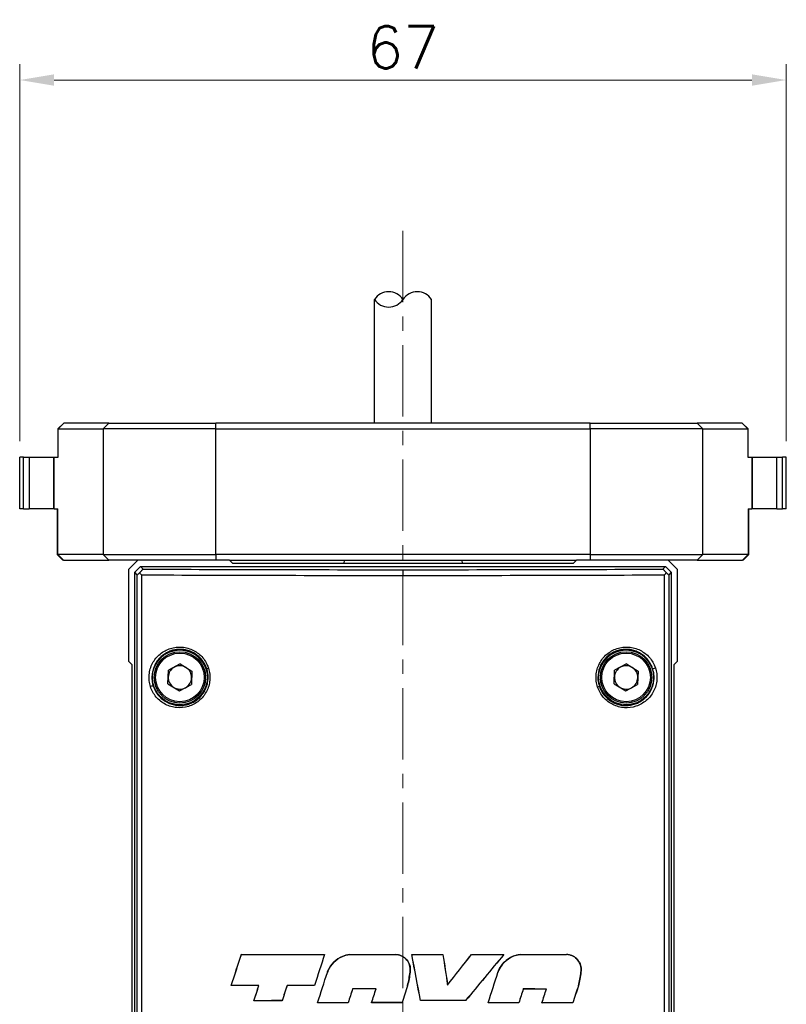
# Model space of a CAD drawing. Header units: inches. Extents: x 0 to 6721, y -3375 to 1330.
# Tile 153 of 196: x 4914 to 4981, y 80 to 166. Entities that reach past the tile are written whole.
import ezdxf

# ---------------------------------------------------------------- set-up
doc = ezdxf.new("R2010")
doc.units = ezdxf.units.IN
doc.header["$MEASUREMENT"] = 0
doc.linetypes.add('CENTER', pattern=[2, 1.25, -0.25, 0.25, -0.25])
for name, color, linetype, lineweight in [('AM_5', 3, 'Continuous', 15), ('AM_7', 4, 'CENTER', 15), ('可見 (ISO)', 7, 'Continuous', 25), ('窄部可見 (ISO)', 7, 'Continuous', 25)]:
    doc.layers.add(name, color=color, linetype=linetype, lineweight=lineweight)
doc.styles.add('尺寸標註', font='romans.shx', dxfattribs={"bigfont": 'CHINESET.SHX'})
doc.dimstyles.new('複本(3) CNS2-1$0', dxfattribs={"dimtxt": 3.7, "dimasz": 3, "dimexe": 1.4, "dimexo": 1.4, "dimgap": 1, "dimtad": 1, "dimtoh": 1, "dimdsep": 46, "dimtxsty": '尺寸標註', "dimcen": 0, "dimclrd": 2, "dimclre": 2, "dimclrt": 3, "dimadec": 0, "dimazin": 2, "dimtp": 0.1, "dimtm": 0.1, "dimtfac": 0.71, "dimtmove": 0, "dimatfit": 0, "dimfxl": 0, "dimlwd": 13, "dimlwe": 13, "dimarcsym": 0})

# ---------------------------------------------------------------- blocks, each defined once
blk = doc.blocks.new('*D420')
at = {"layer": 'AM_5', "color": 2, "lineweight": 13}
for p, q in [((4914.457, 128.995), (4914.457, 161.995)), ((4981.457, 128.995), (4981.457, 161.995)), ((4917.457, 160.595), (4978.457, 160.595))]:
    blk.add_line(p, q, dxfattribs=at)
at = {"layer": 'AM_5', "color": 2}
for points in [[(4917.457, 161.095), (4917.457, 160.095), (4914.457, 160.595)], [(4978.457, 161.095), (4978.457, 160.095), (4981.457, 160.595)]]:
    blk.add_solid(points, dxfattribs=at)
at = {"layer": 'Defpoints', "color": 0}
for p in [(4981.457, 160.595), (4914.457, 127.595), (4981.457, 127.595)]:
    blk.add_point(p, dxfattribs=at)
at = {"layer": 'AM_5', "color": 3, "insert": (4947.957, 163.445), "char_height": 3.7, "attachment_point": 5, "style": '尺寸標註'}
blk.add_mtext('67', dxfattribs=at)

msp = doc.modelspace()

# ---------------------------------------------------------------- linework, layer by layer
for centre, start, end in [((4946.707, 140.576), 33.55731, 146.44269), ((4946.707, 142.235), 213.55731, 326.44269), ((4949.207, 140.576), 33.55731, 146.44269)]:
    msp.add_arc(centre, 1.5, start, end)
at = {"layer": 'AM_7', "ltscale": 5}
msp.add_line((4947.957, 147.405), (4947.957, 20.595), dxfattribs=at)
at = {"layer": '可見 (ISO)'}
for p, q in [((4945.457, 130.595), (4945.457, 141.405)), ((4950.457, 130.595), (4950.457, 141.405)), ((4918.3, 130.595), (4917.8, 130.095)), ((4917.831, 130.095), (4917.8, 130.095)), ((4917.8, 130.095), (4917.8, 127.595)), ((4917.831, 130.095), (4921.757, 130.095)), ((4918.3, 130.595), (4918.323, 130.595)), ((4922.25, 130.595), (4918.323, 130.595)), ((4931.605, 130.095), (4921.757, 130.095)), ((4922.25, 130.595), (4931.605, 130.595)), ((4964.309, 130.595), (4931.605, 130.595)), ((4931.605, 130.095), (4964.309, 130.095)), ((4964.309, 130.595), (4973.665, 130.595)), ((4974.157, 130.095), (4964.309, 130.095)), ((4977.591, 130.595), (4973.665, 130.595)), ((4974.157, 130.095), (4978.084, 130.095)), ((4977.591, 130.595), (4977.614, 130.595)), ((4977.614, 130.595), (4978.114, 130.095)), ((4978.114, 130.095), (4978.084, 130.095)), ((4978.114, 127.595), (4978.114, 130.095)), ((4914.8, 127.595), (4914.457, 127.595)), ((4914.457, 123.095), (4914.457, 127.595)), ((4914.8, 127.595), (4915.27, 127.595)), ((4914.8, 123.095), (4914.8, 127.595)), ((4915.27, 127.595), (4917.413, 127.595)), ((4917.413, 127.595), (4917.474, 127.595)), ((4917.413, 127.595), (4917.413, 123.095)), ((4917.474, 127.595), (4917.831, 127.595)), ((4978.084, 127.595), (4978.44, 127.595)), ((4978.44, 127.595), (4978.501, 127.595)), ((4978.501, 127.595), (4980.644, 127.595)), ((4978.501, 123.095), (4978.501, 127.595)), ((4980.644, 127.595), (4981.115, 127.595)), ((4981.457, 127.595), (4981.115, 127.595)), ((4981.115, 123.095), (4981.115, 127.595)), ((4981.457, 123.095), (4981.457, 127.595)), ((4914.8, 123.095), (4914.457, 123.095)), ((4914.8, 123.095), (4915.27, 123.095)), ((4917.413, 123.095), (4915.27, 123.095)), ((4917.474, 123.095), (4917.413, 123.095)), ((4917.474, 123.095), (4917.782, 123.095)), ((4917.722, 123.095), (4917.722, 119.095)), ((4978.132, 123.095), (4978.44, 123.095)), ((4978.193, 119.095), (4978.193, 123.095)), ((4978.501, 123.095), (4978.44, 123.095)), ((4980.644, 123.095), (4978.501, 123.095)), ((4980.644, 123.095), (4981.115, 123.095)), ((4981.457, 123.095), (4981.115, 123.095)), ((4917.722, 119.095), (4917.782, 119.095)), ((4918.222, 118.595), (4917.722, 119.095)), ((4921.757, 119.095), (4917.782, 119.095)), ((4921.757, 119.095), (4931.605, 119.095)), ((4964.309, 119.095), (4931.605, 119.095)), ((4964.309, 119.095), (4974.157, 119.095)), ((4978.132, 119.095), (4974.157, 119.095)), ((4977.693, 118.595), (4978.193, 119.095)), ((4978.132, 119.095), (4978.193, 119.095)), ((4918.275, 118.595), (4918.222, 118.595)), ((4918.275, 118.595), (4922.25, 118.595)), ((4924.779, 118.595), (4922.25, 118.595)), ((4924.779, 118.595), (4923.957, 117.772)), ((4924.507, 117.544), (4925.007, 118.045)), ((4932.779, 118.595), (4924.779, 118.595)), ((4925.007, 118.045), (4970.907, 118.045)), ((4925.007, 118.045), (4925.236, 117.815)), ((4933.079, 118.295), (4932.779, 118.595)), ((4932.779, 118.595), (4963.135, 118.595)), ((4962.835, 118.295), (4933.079, 118.295)), ((4942.808, 118.595), (4942.783, 118.295)), ((4953.107, 118.595), (4953.132, 118.295)), ((4963.135, 118.595), (4962.835, 118.295)), ((4971.135, 118.595), (4963.135, 118.595)), ((4970.678, 117.815), (4970.907, 118.045)), ((4970.907, 118.045), (4971.407, 117.544)), ((4971.957, 117.772), (4971.135, 118.595)), ((4973.665, 118.595), (4971.135, 118.595)), ((4973.665, 118.595), (4977.639, 118.595)), ((4977.693, 118.595), (4977.639, 118.595)), ((4923.957, 117.772), (4923.957, 109.772)), ((4924.507, 35.594), (4924.507, 117.544)), ((4924.736, 117.315), (4924.507, 117.544)), ((4930.449, 117.295), (4930.449, 117.295)), ((4965.465, 117.295), (4965.465, 117.295)), ((4971.407, 117.544), (4971.178, 117.315)), ((4971.407, 117.544), (4971.407, 35.594)), ((4971.957, 109.772), (4971.957, 117.772)), ((4927.376, 110.545), (4927.376, 110.545)), ((4923.957, 109.772), (4924.257, 109.472)), ((4924.257, 109.472), (4924.257, 68.095)), ((4928.495, 109.525), (4927.454, 108.967)), ((4928.495, 109.525), (4929.498, 108.902)), ((4967.495, 109.525), (4966.454, 108.967)), ((4967.495, 109.525), (4968.498, 108.902)), ((4971.657, 109.472), (4971.957, 109.772)), ((4971.657, 68.095), (4971.657, 109.472)), ((4927.416, 107.787), (4927.454, 108.967)), ((4929.498, 108.902), (4929.46, 107.722)), ((4966.416, 107.787), (4966.454, 108.967)), ((4968.498, 108.902), (4968.46, 107.722)), ((4927.416, 107.787), (4928.419, 107.164)), ((4928.419, 107.164), (4929.46, 107.722)), ((4966.416, 107.787), (4967.419, 107.164)), ((4967.419, 107.164), (4968.46, 107.722)), ((4929.957, 106.393), (4929.957, 106.393)), ((4933.834, 84.125), (4933.837, 84.121)), ((4941.102, 84.11), (4941.098, 84.107)), ((4943.28, 84.108), (4943.281, 84.104)), ((4947.344, 84.106), (4947.344, 84.102)), ((4948.731, 84.106), (4948.735, 84.102)), ((4951.447, 84.107), (4951.444, 84.103)), ((4953.934, 84.109), (4953.935, 84.106)), ((4956.773, 84.113), (4956.765, 84.11)), ((4958.189, 84.116), (4958.189, 84.112)), ((4962.253, 84.125), (4962.253, 84.122)), ((4941.348, 82.545), (4941.351, 82.544)), ((4948.576, 82.562), (4948.573, 82.563)), ((4956.254, 82.546), (4956.258, 82.545)), ((4963.508, 82.559), (4963.504, 82.559)), ((4932.945, 81.392), (4932.95, 81.396)), ((4935.359, 81.399), (4935.364, 81.402)), ((4937.826, 81.404), (4937.823, 81.408)), ((4940.227, 81.408), (4940.225, 81.412)), ((4943.556, 81.099), (4943.554, 81.103)), ((4945.599, 81.101), (4945.604, 81.104)), ((4948.357, 81.383), (4948.354, 81.384)), ((4951.853, 81.446), (4951.851, 81.437)), ((4958.471, 81.091), (4958.469, 81.094)), ((4960.488, 81.086), (4960.493, 81.09)), ((4963.288, 81.377), (4963.285, 81.378)), ((4934.929, 80.065), (4934.934, 80.069)), ((4937.398, 80.071), (4937.395, 80.075)), ((4940.492, 79.89), (4940.497, 79.893)), ((4943.168, 79.893), (4943.166, 79.896)), ((4945.21, 79.894), (4945.215, 79.898)), ((4947.879, 79.895), (4947.876, 79.898)), ((4949.483, 80.082), (4949.486, 80.085)), ((4953.43, 80.079), (4953.428, 80.082)), ((4955.401, 79.89), (4955.406, 79.893)), ((4958.083, 79.885), (4958.08, 79.889)), ((4960.101, 79.881), (4960.106, 79.884)), ((4962.803, 79.874), (4962.8, 79.877))]:
    msp.add_line(p, q, dxfattribs=at)
for centre, radius in [((4928.457, 108.345), 2.4), ((4928.457, 108.345), 2.25), ((4967.457, 108.345), 2.4), ((4967.457, 108.345), 2.25)]:
    msp.add_circle(centre, radius, dxfattribs=at)
for centre, radius, start, end in [((4928.757, 113.794), 3.25, 281.62621, 281.62665), ((4967.157, 113.795), 3.25, 258.37297, 258.37379), ((4928.457, 108.345), 1.023, 118.16865, 178.16865), ((4928.457, 108.345), 1.023, 58.16865, 118.16865), ((4928.457, 108.345), 1.023, 358.16865, 58.16865), ((4931.957, 107.595), 2, 126.49107, 126.49202), ((4967.457, 108.345), 1.022, 118.16865, 178.16865), ((4967.457, 108.345), 1.022, 58.16865, 118.16865), ((4967.457, 108.345), 1.022, 358.16865, 58.16865), ((4928.457, 108.345), 1.023, 178.16865, 238.16865), ((4928.457, 108.345), 1.023, 298.16865, 358.16865), ((4967.457, 108.345), 1.022, 178.16865, 238.16865), ((4967.457, 108.345), 1.022, 298.16865, 358.16865), ((4928.457, 108.345), 1.023, 238.16865, 298.16865), ((4967.457, 108.345), 1.022, 238.16865, 298.16865)]:
    msp.add_arc(centre, radius, start, end, dxfattribs=at)
for centre, major_axis, ratio, start_param, end_param in [((4925.236, 117.815), (0.5, 0.5), 0.017452, 3.14159, 4.057193), ((4970.678, 117.816), (0.5, -0.5), 0.017447, 5.367552, 6.283193), ((4932.281, 131.358), (284.087, 875.847), 0.017452, 4.660971, 4.664096), ((4932.246, 131.364), (-284.763, -877.929), 0.017452, 1.519511, 1.52262), ((4947.957, 85.702), (91.487, 0), 0.017452, 4.557398, 4.637393), ((4947.957, 85.702), (-91.687, 0), 0.017452, 1.416174, 1.495912), ((4963.845, 100.022), (295.789, 911.922), 0.017452, 1.593911, 1.596866), ((4963.81, 100.022), (-295.137, -909.912), 0.017452, 4.735538, 4.738507), ((4947.957, 85.702), (91.486, 0), 0.017452, 4.661247, 4.705683), ((4947.957, 85.702), (-91.686, 0), 0.017452, 1.519768, 1.564104), ((4947.957, 85.702), (91.486, 0), 0.017452, 4.720848, 4.750549), ((4901.456, 79.554), (-498.078, 2664.416), 0.017452, 4.709324, 4.710835), ((4947.957, 85.702), (-91.686, 0), 0.017452, 1.579283, 1.60884), ((4901.355, 79.554), (499.167, -2670.241), 0.017452, 1.567733, 1.569237), ((5017.325, 117.483), (-605.756, 3974.147), 0.017452, 1.576535, 1.577206), ((5017.173, 117.482), (604.423, -3965.401), 0.017452, 4.718146, 4.718817), ((4944.64, 79.056), (-148.764, -190.234), 0.017452, 1.59696, 1.610988), ((4944.648, 79.056), (148.438, 189.818), 0.017452, 4.738624, 4.752657), ((4947.957, 70.962), (91.692, 110.88), 0.011124, 1.461143, 1.497648), ((4947.957, 70.962), (-91.492, -110.638), 0.011124, 4.602442, 4.639092), ((4947.957, 85.702), (91.486, 0), 0.017452, 4.777761, 4.8089), ((4947.957, 85.702), (-91.686, 0), 0.017452, 1.636045, 1.667014), ((4947.957, 85.702), (91.487, 0), 0.017452, 4.824462, 4.869294), ((4947.957, 85.702), (-91.687, 0), 0.017452, 1.682627, 1.727356), ((4931.892, 108.069), (295.191, 917.568), 0.017452, 4.687288, 4.690184), ((4931.857, 108.07), (-295.852, -919.625), 0.017452, 1.545767, 1.548651), ((4931.881, 62.028), (297.001, 923.195), 0.017452, 4.737352, 4.74023), ((4931.845, 62.028), (-297.658, -925.238), 0.017452, 1.59572, 1.598587), ((4947.957, 79.817), (-91.487, 0), 0.017452, 4.850528, 4.877222), ((4947.957, 79.817), (91.687, 0), 0.017452, 1.708579, 1.735213), ((4932.02, 124.703), (288.76, 897.578), 0.017452, 4.668253, 4.66974), ((4931.985, 124.708), (-289.436, -899.682), 0.017452, 1.526775, 1.528259), ((4963.918, 107.495), (295.88, 919.712), 0.017452, 1.604779, 1.606229), ((4963.882, 107.494), (-295.218, -917.654), 0.017452, 4.746438, 4.747892), ((4947.957, 79.817), (91.686, 0), 0.017452, 1.65523, 1.681553), ((4947.957, 79.817), (-91.486, 0), 0.017452, 4.79698, 4.823361), ((4964.179, 89.562), (299.106, 929.737), 0.017452, 1.585509, 1.586807), ((4964.143, 89.562), (-298.451, -927.703), 0.017452, 4.727125, 4.728426), ((4947.957, 79.505), (91.686, 0), 0.017452, 1.596468, 1.618843), ((4947.957, 79.505), (-91.486, 0), 0.017452, 4.73817, 4.760512), ((4931.788, 93.619), (297.997, 926.291), 0.017452, 4.703186, 4.704489), ((4931.752, 93.619), (-298.653, -928.329), 0.017452, 1.56163, 1.562929), ((4947.957, 74.924), (91.687, 285.087), 0.005344, 1.549852, 1.555064), ((4964.161, 74.926), (-298.7, -928.477), 0.017452, 4.711049, 4.712652), ((4963.977, 43.804), (292.588, 909.479), 0.017452, 1.535399, 1.536725), ((4963.941, 43.807), (-291.921, -907.406), 0.017452, 4.676904, 4.678234), ((4947.957, 79.505), (91.687, 0), 0.017452, 1.433645, 1.455894), ((4947.957, 79.505), (-91.487, 0), 0.017452, 4.574989, 4.597206), ((4932.205, 47.711), (293.354, 911.858), 0.017452, 4.75329, 4.754613), ((4932.169, 47.709), (-294.018, -913.922), 0.017452, 1.611623, 1.612943), ((4963.906, 30.153), (286.05, 889.156), 0.017452, 1.518769, 1.520459), ((4963.871, 30.159), (-285.369, -887.039), 0.017452, 4.660233, 4.66193), ((4947.957, 78.485), (-91.487, 0), 0.017452, 4.828069, 4.855276), ((4947.957, 78.485), (91.687, 0), 0.017452, 1.686251, 1.713316), ((4947.957, 78.298), (-91.486, 0), 0.017452, 4.764757, 4.794076), ((4947.957, 78.298), (91.686, 0), 0.017452, 1.623078, 1.652252), ((4947.957, 78.298), (-91.486, 0), 0.017452, 4.713246, 4.742416), ((4947.957, 78.298), (91.686, 0), 0.017452, 1.57168, 1.600706), ((4947.957, 78.485), (-91.486, 0), 0.017452, 4.652533, 4.695708), ((4947.957, 78.485), (91.686, 0), 0.017452, 1.51109, 1.554121), ((4947.957, 78.298), (-91.486, 0), 0.017452, 4.601481, 4.630931), ((4947.957, 78.298), (91.686, 0), 0.017452, 1.46016, 1.489463), ((4947.957, 78.298), (-91.487, 0), 0.017452, 4.549394, 4.579256), ((4947.957, 78.298), (91.687, 0), 0.017452, 1.408188, 1.437903)]:
    msp.add_ellipse(centre, major_axis=major_axis, ratio=ratio, start_param=start_param, end_param=end_param, dxfattribs=at)
for points, knots in [([(4924.938, 117.504), (4924.977, 117.543), (4925.016, 117.582), (4925.086, 117.653), (4925.118, 117.686), (4925.172, 117.742), (4925.194, 117.766), (4925.22, 117.794), (4925.227, 117.802), (4925.235, 117.812), (4925.237, 117.815), (4925.236, 117.815)], [0.0000009, 0.0000009, 0.0000009, 0.0000009, 0.01668863, 0.01668863, 0.03207294, 0.03207294, 0.04703193, 0.04703193, 0.05595921, 0.05595921, 0.06455402, 0.06455402, 0.06455402, 0.06455402]), ([(4925.111, 117.316), (4925.103, 117.325), (4925.094, 117.334), (4925.063, 117.366), (4925.042, 117.389), (4924.992, 117.443), (4924.965, 117.474), (4924.938, 117.504)], [-0.02692022, -0.02692022, -0.02692022, -0.02692022, -0.023087, -0.023087, -0.01333736, -0.01333736, -0.00000098, -0.00000098, -0.00000098, -0.00000098]), ([(4970.678, 117.815), (4970.677, 117.815), (4970.679, 117.812), (4970.688, 117.802), (4970.695, 117.794), (4970.72, 117.766), (4970.742, 117.742), (4970.797, 117.686), (4970.828, 117.653), (4970.898, 117.582), (4970.937, 117.543), (4970.976, 117.504)], [0.00000029, 0.00000029, 0.00000029, 0.00000029, 0.00854237, 0.00854237, 0.01741418, 0.01741418, 0.03229707, 0.03229707, 0.04761493, 0.04761493, 0.0642307, 0.0642307, 0.0642307, 0.0642307]), ([(4970.803, 117.316), (4970.812, 117.325), (4970.82, 117.334), (4970.851, 117.366), (4970.872, 117.389), (4970.922, 117.443), (4970.95, 117.474), (4970.976, 117.504)], [-0.00383091, -0.00383091, -0.00383091, -0.00383091, 0, 0, 0.00974206, 0.00974206, 0.02306878, 0.02306878, 0.02306878, 0.02306878]), ([(4941.348, 82.545), (4941.363, 82.589), (4941.38, 82.633), (4941.517, 82.965), (4941.698, 83.229), (4942.116, 83.647), (4942.38, 83.827), (4942.867, 84.028), (4943.075, 84.082), (4943.28, 84.108)], [0.7838559, 0.7838559, 0.7838559, 0.7838559, 0.7970054, 0.7970054, 0.8855795, 0.8855795, 0.974259, 0.974259, 1.0344169, 1.0344169, 1.0344169, 1.0344169]), ([(4943.281, 84.104), (4943.075, 84.078), (4942.868, 84.025), (4942.382, 83.824), (4942.118, 83.644), (4941.701, 83.227), (4941.52, 82.964), (4941.383, 82.632), (4941.366, 82.588), (4941.351, 82.544)], [1.0892723, 1.0892723, 1.0892723, 1.0892723, 1.1493192, 1.1493192, 1.2378659, 1.2378659, 1.326308, 1.326308, 1.3394343, 1.3394343, 1.3394343, 1.3394343]), ([(4947.344, 84.106), (4947.491, 84.099), (4947.644, 84.066), (4947.948, 83.94), (4948.096, 83.839), (4948.329, 83.606), (4948.43, 83.458), (4948.564, 83.135), (4948.597, 82.959), (4948.597, 82.794), (4948.597, 82.719), (4948.59, 82.64), (4948.576, 82.562)], [0.5993472, 0.5993472, 0.5993472, 0.5993472, 0.6428795, 0.6428795, 0.692326, 0.692326, 0.7417708, 0.7417708, 0.7912155, 0.7912155, 0.7912155, 0.8139712, 0.8139712, 0.8139712, 0.8139712]), ([(4948.573, 82.563), (4948.586, 82.641), (4948.593, 82.719), (4948.593, 82.959), (4948.56, 83.134), (4948.427, 83.457), (4948.326, 83.604), (4948.094, 83.836), (4947.946, 83.937), (4947.643, 84.063), (4947.49, 84.095), (4947.344, 84.102)], [-0.4172616, -0.4172616, -0.4172616, -0.4172616, -0.3945554, -0.3945554, -0.3452422, -0.3452422, -0.2959289, -0.2959289, -0.246614, -0.246614, -0.2032052, -0.2032052, -0.2032052, -0.2032052]), ([(4956.254, 82.546), (4956.27, 82.59), (4956.286, 82.634), (4956.424, 82.966), (4956.604, 83.231), (4957.021, 83.65), (4957.287, 83.832), (4957.774, 84.035), (4957.983, 84.089), (4958.189, 84.116)], [0.788535, 0.788535, 0.788535, 0.788535, 0.801671, 0.801671, 0.8902961, 0.8902961, 0.9795766, 0.9795766, 1.0401369, 1.0401369, 1.0401369, 1.0401369]), ([(4958.189, 84.112), (4957.983, 84.085), (4957.775, 84.032), (4957.289, 83.829), (4957.024, 83.647), (4956.607, 83.229), (4956.427, 82.964), (4956.289, 82.632), (4956.273, 82.589), (4956.258, 82.545)], [-0.3265801, -0.3265801, -0.3265801, -0.3265801, -0.2661323, -0.2661323, -0.1769869, -0.1769869, -0.0884935, -0.0884935, -0.0753804, -0.0753804, -0.0753804, -0.0753804]), ([(4962.253, 84.125), (4962.403, 84.119), (4962.559, 84.086), (4962.869, 83.958), (4963.02, 83.855), (4963.257, 83.618), (4963.359, 83.469), (4963.495, 83.141), (4963.529, 82.962), (4963.529, 82.794), (4963.529, 82.717), (4963.522, 82.638), (4963.508, 82.559)], [0.611461, 0.611461, 0.611461, 0.611461, 0.656364, 0.656364, 0.7072983, 0.7072983, 0.7575845, 0.7575845, 0.8078707, 0.8078707, 0.8078707, 0.8309678, 0.8309678, 0.8309678, 0.8309678]), ([(4963.504, 82.559), (4963.518, 82.638), (4963.525, 82.718), (4963.525, 82.962), (4963.492, 83.14), (4963.356, 83.467), (4963.254, 83.616), (4963.018, 83.852), (4962.868, 83.955), (4962.558, 84.082), (4962.402, 84.115), (4962.253, 84.122)], [-0.425903, -0.425903, -0.425903, -0.425903, -0.4028525, -0.4028525, -0.3527, -0.3527, -0.3025474, -0.3025474, -0.2517516, -0.2517516, -0.2069787, -0.2069787, -0.2069787, -0.2069787])]:
    msp.add_open_spline(points, degree=3, knots=knots, dxfattribs=at)
for points in [[(4948.354, 81.384), (4948.454, 81.775), (4948.527, 82.171), (4948.573, 82.563)], [(4948.576, 82.562), (4948.531, 82.17), (4948.457, 81.774), (4948.357, 81.383)], [(4963.285, 81.378), (4963.386, 81.766), (4963.46, 82.16), (4963.504, 82.559)], [(4963.508, 82.559), (4963.463, 82.159), (4963.39, 81.765), (4963.288, 81.377)]]:
    msp.add_open_spline(points, degree=3, dxfattribs=at)
at = {"layer": '窄部可見 (ISO)'}
for p, q in [((4918.323, 130.595), (4917.831, 130.095)), ((4917.831, 127.595), (4917.831, 130.095)), ((4921.757, 130.095), (4922.25, 130.595)), ((4921.757, 130.095), (4921.757, 119.095)), ((4931.605, 130.095), (4931.605, 130.595)), ((4931.605, 119.095), (4931.605, 130.095)), ((4964.309, 130.095), (4964.309, 130.595)), ((4964.309, 130.095), (4964.309, 119.095)), ((4974.157, 130.095), (4973.665, 130.595)), ((4974.157, 119.095), (4974.157, 130.095)), ((4978.084, 130.095), (4977.591, 130.595)), ((4978.084, 130.095), (4978.084, 127.595)), ((4915.27, 127.595), (4915.27, 123.095)), ((4917.474, 123.095), (4917.474, 127.595)), ((4978.44, 127.595), (4978.44, 123.095)), ((4980.644, 123.095), (4980.644, 127.595)), ((4917.782, 119.095), (4917.782, 123.095)), ((4978.132, 123.095), (4978.132, 119.095)), ((4917.782, 119.095), (4918.275, 118.595)), ((4921.757, 119.095), (4922.25, 118.595)), ((4931.605, 119.095), (4931.605, 118.595)), ((4964.309, 119.095), (4964.309, 118.595)), ((4974.157, 119.095), (4973.665, 118.595)), ((4978.132, 119.095), (4977.639, 118.595)), ((4924.736, 35.823), (4924.736, 117.315)), ((4925.111, 117.316), (4925.111, 35.823)), ((4947.957, 117.765), (4947.957, 117.265)), ((4970.803, 35.823), (4970.803, 117.316)), ((4971.178, 117.315), (4971.178, 35.823))]:
    msp.add_line(p, q, dxfattribs=at)
for centre in [(4928.457, 108.345), (4967.457, 108.345)]:
    msp.add_circle(centre, 2.125, dxfattribs=at)
for centre, major_axis, ratio, start_param, end_param in [((4945.238, 118.487), (80.088, -0.041), 0.015244, 4.458364, 4.746352), ((4945.29, 118.987), (79.649, -0.041), 0.015326, 4.457888, 4.745893), ((4950.625, 118.987), (79.649, 0.041), 0.015326, 4.678885, 4.966892), ((4950.676, 118.487), (80.088, 0.041), 0.015244, 4.678426, 4.966414), ((4930.998, 109.148), (-0.191, -0.06), 0.057082, 4.89038, 6.265704), ((4926.713, 108.149), (4.195, 0.468), 0.759771, 6.198121, 6.43307), ((4969.964, 109.189), (-0.19, -0.064), 0.078689, 0.017508, 1.80138), ((4925.936, 107.541), (0.191, 0.06), 0.074932, 0.017503, 1.802772), ((4964.93, 107.5), (0.19, 0.064), 0.060036, 4.88957, 6.2657)]:
    msp.add_ellipse(centre, major_axis=major_axis, ratio=ratio, start_param=start_param, end_param=end_param, dxfattribs=at)
for points, knots in [([(4925.888, 107.541), (4925.835, 107.709), (4925.799, 107.88), (4925.779, 108.055), (4925.76, 108.231), (4925.759, 108.409), (4925.774, 108.583), (4925.79, 108.759), (4925.823, 108.93), (4925.873, 109.099), (4925.923, 109.267), (4925.99, 109.432), (4926.072, 109.585), (4926.235, 109.893), (4926.461, 110.17), (4926.727, 110.389), (4926.86, 110.499), (4927.005, 110.597), (4927.157, 110.68), (4927.309, 110.762), (4927.467, 110.828), (4927.631, 110.88), (4927.795, 110.931), (4927.967, 110.966), (4928.137, 110.985), (4928.308, 111.003), (4928.479, 111.005), (4928.651, 110.991), (4928.824, 110.976), (4928.995, 110.944), (4929.16, 110.897), (4929.325, 110.849), (4929.486, 110.786), (4929.642, 110.706), (4929.797, 110.626), (4929.942, 110.533), (4930.078, 110.425), (4930.214, 110.318), (4930.341, 110.195), (4930.454, 110.062), (4930.568, 109.928), (4930.667, 109.785), (4930.752, 109.633), (4930.773, 109.594), (4930.793, 109.555), (4930.813, 109.516), (4930.842, 109.457), (4930.869, 109.396), (4930.893, 109.335), (4930.918, 109.273), (4930.941, 109.211), (4930.961, 109.148)], [0.016473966, 0.016473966, 0.016473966, 0.016473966, 0.017002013, 0.017002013, 0.017002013, 0.017530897, 0.017530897, 0.017530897, 0.018062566, 0.018062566, 0.018062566, 0.018594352, 0.018594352, 0.018594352, 0.019658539, 0.019658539, 0.019658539, 0.020190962, 0.020190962, 0.020190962, 0.020723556, 0.020723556, 0.020723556, 0.021256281, 0.021256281, 0.021256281, 0.02178904, 0.02178904, 0.02178904, 0.022321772, 0.022321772, 0.022321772, 0.022854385, 0.022854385, 0.022854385, 0.023386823, 0.023386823, 0.023386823, 0.023919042, 0.023919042, 0.023919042, 0.024451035, 0.024451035, 0.024451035, 0.024583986, 0.024583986, 0.024583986, 0.024783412, 0.024783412, 0.024783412, 0.024982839, 0.024982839, 0.024982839, 0.024982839]), ([(4930.807, 109.088), (4930.763, 109.228), (4930.705, 109.366), (4930.636, 109.495), (4930.568, 109.625), (4930.488, 109.746), (4930.398, 109.861), (4930.379, 109.885), (4930.36, 109.909), (4930.34, 109.933), (4930.265, 110.021), (4930.184, 110.104), (4930.099, 110.18), (4930.064, 110.211), (4930.029, 110.24), (4929.993, 110.269), (4929.916, 110.33), (4929.835, 110.386), (4929.751, 110.438), (4929.699, 110.47), (4929.645, 110.5), (4929.59, 110.529), (4929.515, 110.567), (4929.44, 110.601), (4929.363, 110.631), (4929.291, 110.659), (4929.219, 110.684), (4929.145, 110.705), (4929.081, 110.723), (4929.016, 110.739), (4928.951, 110.752), (4928.861, 110.77), (4928.768, 110.784), (4928.676, 110.791), (4928.625, 110.796), (4928.574, 110.799), (4928.523, 110.8), (4928.415, 110.802), (4928.308, 110.798), (4928.201, 110.786), (4928.166, 110.782), (4928.131, 110.778), (4928.096, 110.772), (4927.974, 110.753), (4927.852, 110.725), (4927.734, 110.688), (4927.716, 110.683), (4927.697, 110.676), (4927.678, 110.67), (4927.547, 110.625), (4927.42, 110.57), (4927.297, 110.503), (4927.293, 110.501), (4927.29, 110.499), (4927.286, 110.497), (4927.16, 110.428), (4927.039, 110.347), (4926.927, 110.257), (4926.918, 110.249), (4926.909, 110.242), (4926.9, 110.235), (4926.798, 110.151), (4926.703, 110.058), (4926.615, 109.956), (4926.52, 109.846), (4926.433, 109.727), (4926.359, 109.603), (4926.337, 109.566), (4926.316, 109.529), (4926.296, 109.492), (4926.248, 109.401), (4926.206, 109.306), (4926.169, 109.208), (4926.148, 109.153), (4926.13, 109.098), (4926.113, 109.042), (4926.067, 108.886), (4926.037, 108.727), (4926.022, 108.565), (4926.015, 108.492), (4926.012, 108.418), (4926.012, 108.345)], [0.008360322, 0.008360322, 0.008360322, 0.008360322, 0.008803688, 0.008803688, 0.008803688, 0.009247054, 0.009247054, 0.009247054, 0.009340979, 0.009340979, 0.009340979, 0.009690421, 0.009690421, 0.009690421, 0.009831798, 0.009831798, 0.009831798, 0.010133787, 0.010133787, 0.010133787, 0.010322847, 0.010322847, 0.010322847, 0.010577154, 0.010577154, 0.010577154, 0.010814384, 0.010814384, 0.010814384, 0.01102052, 0.01102052, 0.01102052, 0.011306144, 0.011306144, 0.011306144, 0.011463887, 0.011463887, 0.011463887, 0.011797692, 0.011797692, 0.011797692, 0.011907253, 0.011907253, 0.011907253, 0.012289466, 0.012289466, 0.012289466, 0.012350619, 0.012350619, 0.012350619, 0.012781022, 0.012781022, 0.012781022, 0.012793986, 0.012793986, 0.012793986, 0.013237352, 0.013237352, 0.013237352, 0.013272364, 0.013272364, 0.013272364, 0.013680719, 0.013680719, 0.013680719, 0.014124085, 0.014124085, 0.014124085, 0.014253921, 0.014253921, 0.014253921, 0.014567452, 0.014567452, 0.014567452, 0.014743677, 0.014743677, 0.014743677, 0.015233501, 0.015233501, 0.015233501, 0.015454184, 0.015454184, 0.015454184, 0.015454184]), ([(4964.967, 107.5), (4964.911, 107.667), (4964.872, 107.838), (4964.85, 108.013), (4964.828, 108.187), (4964.823, 108.366), (4964.836, 108.54), (4964.849, 108.716), (4964.879, 108.888), (4964.926, 109.057), (4964.974, 109.227), (4965.039, 109.393), (4965.118, 109.548), (4965.276, 109.86), (4965.499, 110.141), (4965.763, 110.365), (4965.895, 110.478), (4966.04, 110.578), (4966.191, 110.663), (4966.343, 110.747), (4966.501, 110.816), (4966.665, 110.87), (4966.83, 110.923), (4967.001, 110.961), (4967.171, 110.981), (4967.342, 111.002), (4967.514, 111.006), (4967.686, 110.993), (4967.858, 110.98), (4968.029, 110.951), (4968.194, 110.905), (4968.36, 110.86), (4968.521, 110.799), (4968.676, 110.722), (4968.832, 110.644), (4968.978, 110.553), (4969.114, 110.448), (4969.251, 110.343), (4969.379, 110.223), (4969.494, 110.092), (4969.608, 109.961), (4969.709, 109.82), (4969.796, 109.669), (4969.883, 109.518), (4969.956, 109.356), (4970.013, 109.189)], [0.016444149, 0.016444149, 0.016444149, 0.016444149, 0.016972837, 0.016972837, 0.016972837, 0.017501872, 0.017501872, 0.017501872, 0.018033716, 0.018033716, 0.018033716, 0.018565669, 0.018565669, 0.018565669, 0.019630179, 0.019630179, 0.019630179, 0.020162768, 0.020162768, 0.020162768, 0.020695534, 0.020695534, 0.020695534, 0.021228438, 0.021228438, 0.021228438, 0.021761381, 0.021761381, 0.021761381, 0.022294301, 0.022294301, 0.022294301, 0.022827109, 0.022827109, 0.022827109, 0.023359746, 0.023359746, 0.023359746, 0.023892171, 0.023892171, 0.023892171, 0.02442436, 0.02442436, 0.02442436, 0.024956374, 0.024956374, 0.024956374, 0.024956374]), ([(4969.775, 109.125), (4969.728, 109.264), (4969.669, 109.399), (4969.529, 109.654), (4969.449, 109.773), (4969.268, 109.998), (4969.167, 110.103), (4968.95, 110.291), (4968.835, 110.375), (4968.591, 110.522), (4968.46, 110.586), (4968.194, 110.688), (4968.058, 110.727), (4967.779, 110.782), (4967.635, 110.797), (4967.351, 110.803), (4967.21, 110.793), (4966.928, 110.749), (4966.787, 110.714), (4966.517, 110.622), (4966.386, 110.564), (4966.134, 110.425), (4966.013, 110.343), (4965.789, 110.162), (4965.686, 110.062), (4965.495, 109.841), (4965.409, 109.722), (4965.262, 109.473), (4965.199, 109.342), (4965.044, 108.928), (4964.992, 108.64), (4964.992, 108.345)], [0.008386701, 0.008386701, 0.008386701, 0.008386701, 0.008827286, 0.008827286, 0.00926787, 0.00926787, 0.009708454, 0.009708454, 0.010149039, 0.010149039, 0.010589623, 0.010589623, 0.011030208, 0.011030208, 0.011470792, 0.011470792, 0.011911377, 0.011911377, 0.012351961, 0.012351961, 0.012792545, 0.012792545, 0.01323313, 0.01323313, 0.013673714, 0.013673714, 0.014114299, 0.014114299, 0.014554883, 0.014554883, 0.015436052, 0.015436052, 0.015436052, 0.015436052]), ([(4930.961, 109.148), (4931.014, 108.98), (4931.051, 108.805), (4931.089, 108.456), (4931.091, 108.28), (4931.042, 107.752), (4930.94, 107.41), (4930.692, 106.944), (4930.595, 106.798), (4930.374, 106.529), (4930.249, 106.403), (4929.98, 106.183), (4929.836, 106.087), (4929.53, 105.923), (4929.369, 105.856), (4928.876, 105.705), (4928.525, 105.669), (4928.013, 105.715), (4927.842, 105.747), (4927.511, 105.844), (4927.352, 105.908), (4927.047, 106.066), (4926.899, 106.161), (4926.629, 106.377), (4926.506, 106.497), (4926.28, 106.762), (4926.18, 106.908), (4926.011, 107.212), (4925.942, 107.372), (4925.888, 107.541)], [0.007958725, 0.007958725, 0.007958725, 0.007958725, 0.008490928, 0.008490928, 0.00902313, 0.00902313, 0.010087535, 0.010087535, 0.010619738, 0.010619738, 0.01115194, 0.01115194, 0.011684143, 0.011684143, 0.012216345, 0.012216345, 0.013280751, 0.013280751, 0.013812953, 0.013812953, 0.014345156, 0.014345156, 0.014877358, 0.014877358, 0.015409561, 0.015409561, 0.015941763, 0.015941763, 0.016473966, 0.016473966, 0.016473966, 0.016473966]), ([(4970.013, 109.189), (4970.069, 109.022), (4970.108, 108.848), (4970.152, 108.499), (4970.156, 108.324), (4970.13, 107.971), (4970.099, 107.796), (4970.005, 107.459), (4969.94, 107.295), (4969.78, 106.982), (4969.686, 106.835), (4969.471, 106.563), (4969.348, 106.436), (4969.085, 106.212), (4968.943, 106.113), (4968.641, 105.944), (4968.482, 105.874), (4967.994, 105.715), (4967.644, 105.671), (4967.132, 105.707), (4966.96, 105.736), (4966.626, 105.827), (4966.465, 105.888), (4966.155, 106.04), (4966.005, 106.133), (4965.73, 106.345), (4965.604, 106.463), (4965.373, 106.726), (4965.27, 106.87), (4965.096, 107.172), (4965.023, 107.332), (4964.967, 107.5)], [0.007925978, 0.007925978, 0.007925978, 0.007925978, 0.008458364, 0.008458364, 0.008990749, 0.008990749, 0.009523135, 0.009523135, 0.010055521, 0.010055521, 0.010587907, 0.010587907, 0.011120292, 0.011120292, 0.011652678, 0.011652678, 0.012185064, 0.012185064, 0.013249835, 0.013249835, 0.013782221, 0.013782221, 0.014314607, 0.014314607, 0.014846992, 0.014846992, 0.015379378, 0.015379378, 0.015911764, 0.015911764, 0.016444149, 0.016444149, 0.016444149, 0.016444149]), ([(4969.902, 108.345), (4969.902, 108.476), (4969.892, 108.608), (4969.849, 108.869), (4969.817, 108.999), (4969.775, 109.125)], [0.00758993, 0.00758993, 0.00758993, 0.00758993, 0.0079883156, 0.0079883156, 0.0083867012, 0.0083867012, 0.0083867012, 0.0083867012]), ([(4926.012, 108.345), (4926.012, 108.255), (4926.017, 108.166), (4926.027, 108.077), (4926.031, 108.041), (4926.035, 108.004), (4926.041, 107.968), (4926.06, 107.844), (4926.089, 107.722), (4926.127, 107.602)], [0.0154541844, 0.0154541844, 0.0154541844, 0.0154541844, 0.0157206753, 0.0157206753, 0.0157206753, 0.0158307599, 0.0158307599, 0.0158307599, 0.0162073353, 0.0162073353, 0.0162073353, 0.0162073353]), ([(4926.127, 107.602), (4926.217, 107.32), (4926.354, 107.061), (4926.714, 106.6), (4926.93, 106.408), (4927.423, 106.103), (4927.69, 105.997), (4928.113, 105.91), (4928.255, 105.894), (4928.54, 105.886), (4928.684, 105.894), (4928.969, 105.936), (4929.109, 105.97), (4929.381, 106.061), (4929.515, 106.119), (4929.769, 106.257), (4929.889, 106.337), (4930.115, 106.518), (4930.222, 106.621), (4930.414, 106.841), (4930.499, 106.958), (4930.649, 107.209), (4930.714, 107.344), (4930.817, 107.618), (4930.856, 107.759), (4930.909, 108.049), (4930.922, 108.198), (4930.922, 108.345)], [0.000506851, 0.000506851, 0.000506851, 0.000506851, 0.001393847, 0.001393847, 0.002280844, 0.002280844, 0.003167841, 0.003167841, 0.003611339, 0.003611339, 0.004054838, 0.004054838, 0.004498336, 0.004498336, 0.004941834, 0.004941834, 0.005385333, 0.005385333, 0.005828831, 0.005828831, 0.006272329, 0.006272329, 0.006715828, 0.006715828, 0.007159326, 0.007159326, 0.007602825, 0.007602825, 0.007602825, 0.007602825]), ([(4964.992, 108.345), (4964.992, 108.212), (4965.003, 108.079), (4965.045, 107.817), (4965.077, 107.689), (4965.119, 107.563)], [0.0154360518, 0.0154360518, 0.0154360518, 0.0154360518, 0.0158325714, 0.0158325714, 0.0162290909, 0.0162290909, 0.0162290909, 0.0162290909]), ([(4965.119, 107.563), (4965.213, 107.284), (4965.354, 107.028), (4965.721, 106.574), (4965.94, 106.384), (4966.437, 106.088), (4966.706, 105.986), (4967.128, 105.905), (4967.27, 105.891), (4967.553, 105.887), (4967.697, 105.897), (4967.979, 105.943), (4968.117, 105.978), (4968.385, 106.071), (4968.517, 106.129), (4968.767, 106.269), (4968.885, 106.349), (4969.107, 106.53), (4969.212, 106.631), (4969.401, 106.85), (4969.485, 106.967), (4969.632, 107.216), (4969.696, 107.35), (4969.798, 107.622), (4969.837, 107.763), (4969.889, 108.051), (4969.902, 108.199), (4969.902, 108.345)], [0.0005398, 0.0005398, 0.0005398, 0.0005398, 0.001421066, 0.001421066, 0.002302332, 0.002302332, 0.003183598, 0.003183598, 0.003624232, 0.003624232, 0.004064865, 0.004064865, 0.004505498, 0.004505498, 0.004946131, 0.004946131, 0.005386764, 0.005386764, 0.005827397, 0.005827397, 0.006268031, 0.006268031, 0.006708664, 0.006708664, 0.007149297, 0.007149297, 0.00758993, 0.00758993, 0.00758993, 0.00758993])]:
    msp.add_open_spline(points, degree=3, knots=knots, dxfattribs=at)

# ---------------------------------------------------------------- dimensions: what is measured, and where the dimension line sits
at = {"layer": 'AM_5'}
dim = msp.add_linear_dim(base=(4981.457, 160.595), p1=(4914.457, 127.595), p2=(4981.457, 127.595), dimstyle='複本(3) CNS2-1$0', dxfattribs=at)
dim.commit()
dim.dimension.update_dxf_attribs({"geometry": '*D420', "text_midpoint": (4947.957, 163.445)})

doc.saveas('drawing.dxf')
